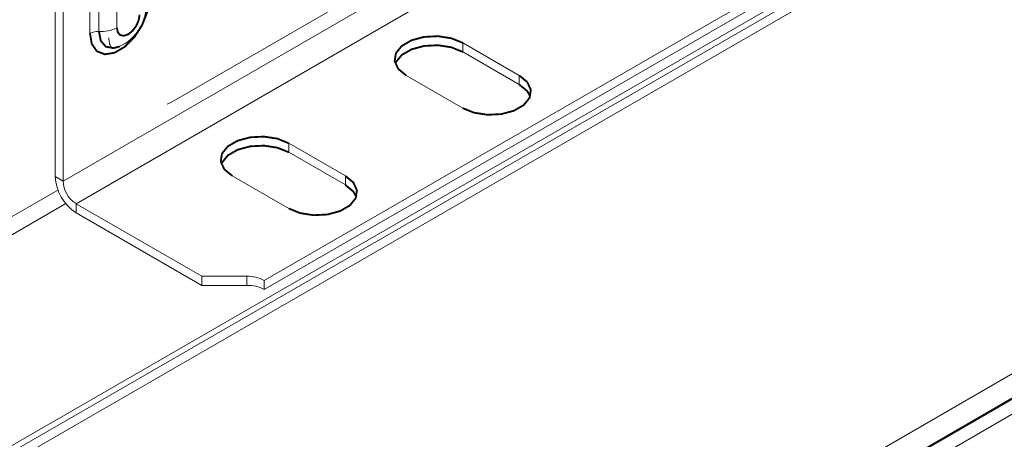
# Model space of a CAD drawing. Header units: millimetres. Extents: x 206 to 1133, y -1929 to 488.
# Tile 12 of 30: x 416 to 496, y -678 to -644. Entities that reach past the tile are written whole.
import ezdxf

# ---------------------------------------------------------------- set-up
doc = ezdxf.new("R2010")
doc.units = ezdxf.units.MM
doc.linetypes.add('K5LT32768', pattern=[0])
doc.linetypes.add('K5LT32769', pattern=[0])

msp = doc.modelspace()

# ---------------------------------------------------------------- linework, layer by layer
at = {"color": 7, "linetype": 'K5LT32768', "lineweight": 15}
for p, q in [((419.72, -657.102), (554.07, -579.543)), ((420.78, -658.939), (555.131, -581.38)), ((428.539, -650.687), (545.919, -582.926)), ((436.082, -665.184), (565.947, -590.214)), ((436.082, -665.918), (565.947, -590.949)), ((419.083, -610.626), (419.083, -656.735)), ((419.72, -610.993), (419.72, -657.102)), ((422.642, -644.935), (422.642, -620.439)), ((424.102, -620.14), (424.102, -644.636)), ((421.912, -645.084), (421.912, -620.588)), ((311.183, -738.868), (500.688, -629.469)), ((311.974, -738.919), (501.478, -629.52)), ((311.974, -738.919), (501.438, -629.544)), ((313.174, -739.038), (502.678, -629.639)), ((456.821, -648.517), (452.224, -645.864)), ((452.224, -646.599), (452.224, -645.864)), ((456.821, -649.252), (452.224, -646.599)), ((447.628, -648.517), (452.224, -651.171)), ((456.821, -649.252), (456.821, -648.517)), ((347.65, -758.941), (537.155, -649.542)), ((348.85, -760.207), (538.355, -650.809)), ((348.891, -760.278), (538.396, -650.879)), ((428.188, -650.853), (428.539, -650.687)), ((428.441, -650.733), (428.539, -650.687)), ((349.641, -761.07), (539.146, -651.671)), ((442.678, -656.681), (438.082, -654.028)), ((438.082, -654.763), (438.082, -654.028)), ((442.678, -657.416), (438.082, -654.763)), ((419.083, -656.735), (419.72, -657.102)), ((433.486, -656.681), (438.082, -659.335)), ((442.678, -657.416), (442.678, -656.681)), ((420.78, -658.939), (431.011, -664.845)), ((420.78, -659.674), (420.78, -658.939)), ((420.78, -659.674), (431.011, -665.58)), ((434.668, -664.845), (431.011, -664.845)), ((431.011, -665.58), (431.011, -664.845)), ((434.668, -665.58), (434.668, -664.845)), ((436.082, -665.918), (436.082, -665.184)), ((434.668, -665.58), (431.011, -665.58))]:
    msp.add_line(p, q, dxfattribs=at)
at = {"color": 8, "linetype": 'K5LT32769', "lineweight": 15, "true_color": 0x808080}
for p, q in [((295.693, -729.191), (419.305, -657.832)), ((296.33, -730.293), (419.942, -658.934))]:
    msp.add_line(p, q, dxfattribs=at)
at = {"color": 7, "linetype": 'K5LT32768', "const_width": 0.15}
for points in [[(426.72, -642.308), (426.575, -643.342), (426.158, -644.418), (425.518, -645.407), (424.733, -646.189), (423.898, -646.671), (423.114, -646.794), (422.474, -646.544), (422.057, -645.95), (421.912, -645.084)], [(424.102, -644.636), (424.172, -645.003), (424.372, -645.232), (424.671, -645.29), (425.023, -645.168), (425.375, -644.883), (425.674, -644.48), (425.874, -644.02), (425.944, -643.573)], [(424.276, -646.174), (423.821, -646.292), (423.201, -646.171), (422.787, -645.695), (422.642, -644.935)], [(452.224, -645.864), (451.3, -645.49), (450.209, -645.321), (449.085, -645.378), (448.062, -645.654), (447.264, -646.114), (446.787, -646.705), (446.689, -647.354), (446.981, -647.983), (447.628, -648.517)], [(452.224, -646.599), (451.3, -646.225), (450.209, -646.056), (449.085, -646.113), (448.062, -646.389), (447.264, -646.849), (446.787, -647.44), (446.739, -647.558)], [(452.224, -651.171), (453.149, -651.544), (454.239, -651.713), (455.364, -651.656), (456.387, -651.381), (457.185, -650.92), (457.662, -650.329), (457.76, -649.68), (457.468, -649.051), (456.821, -648.517)], [(457.709, -650.211), (457.468, -649.786), (456.821, -649.252)], [(438.082, -654.028), (437.158, -653.654), (436.067, -653.486), (434.943, -653.542), (433.92, -653.818), (433.122, -654.278), (432.645, -654.869), (432.546, -655.518), (432.839, -656.148), (433.486, -656.681)], [(438.082, -654.763), (437.158, -654.389), (436.067, -654.22), (434.943, -654.277), (433.92, -654.553), (433.122, -655.013), (432.645, -655.604), (432.597, -655.722)], [(438.082, -659.335), (439.007, -659.708), (440.097, -659.877), (441.221, -659.82), (442.244, -659.545), (443.043, -659.084), (443.52, -658.494), (443.618, -657.844), (443.326, -657.215), (442.678, -656.681)], [(443.567, -658.375), (443.326, -657.95), (442.678, -657.416)]]:
    msp.add_lwpolyline(points, dxfattribs=at)
at = {"color": 7, "linetype": 'K5LT32768', "lineweight": 15}
for centre, radius, start, end in [((422.534, -646.268), 1.338, 85.38457, 117.73602), ((422.857, -642.268), 2.675, 265.3865, 297.7353), ((422.768, -656.567), 3.688, 182.60552, 237.39442), ((422.023, -656.997), 2.305, 182.60573, 237.39417), ((434.726, -667.73), 2.886, 61.95876, 91.14525), ((434.726, -668.465), 2.886, 61.95876, 91.14525)]:
    msp.add_arc(centre, radius, start, end, dxfattribs=at)
for points, knots in [([(424.297, -646.158), (424.513, -646.053), (424.986, -645.823), (425.606, -645.216), (426.136, -644.4), (426.428, -643.567), (426.459, -643.037), (426.471, -642.838)], [0, 0, 0, 0, 0.175924, 0.385139, 0.613027, 0.854614, 1, 1, 1, 1]), ([(424.338, -646.135), (424.316, -646.149), (424.119, -646.271), (423.853, -646.272), (423.695, -646.24), (423.592, -646.154), (423.463, -645.823), (423.452, -645.545), (423.448, -645.451)], [0, 0, 0, 0, 0.025661, 0.232585, 0.444941, 0.699384, 0.898964, 1, 1, 1, 1])]:
    msp.add_open_spline(points, degree=3, knots=knots, dxfattribs=at)

doc.saveas('drawing.dxf')
